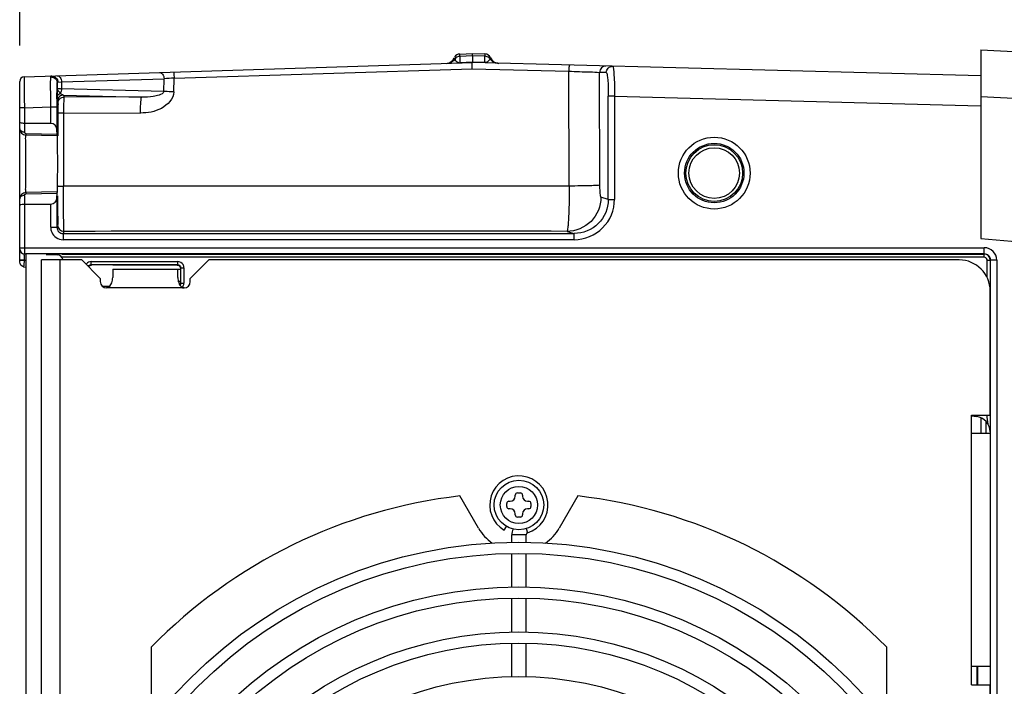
# Model space of a CAD drawing. Header units: inches. Extents: x 0 to 117, y 0 to 83.
# Tile 26 of 60: x 46.77 to 53.02, y 71.67 to 75.9. Entities that reach past the tile are written whole.
import ezdxf

# ---------------------------------------------------------------- set-up
doc = ezdxf.new("R2010")
doc.units = ezdxf.units.IN
doc.header["$LTSCALE"] = 6.431102
doc.header["$MEASUREMENT"] = 0
doc.layers.get('0').update_dxf_attribs({"linetype": 'CONTINUOUS'})
doc.styles.get("Standard").update_dxf_attribs({"font": 'txt', "width": 0.8})
doc.dimstyles.new('DIMSTYLE_2', dxfattribs={"dimtxt": 0.78125, "dimasz": 0.7, "dimexe": 0.18, "dimexo": 0.0625, "dimgap": 0.09, "dimtad": 1, "dimdec": 3, "dimzin": 4, "dimdsep": 46, "dimtxsty": 'STANDARD', "dimblk": '_FILLED', "dimblk1": '_FILLED', "dimblk2": '_FILLED', "dimcen": 0.09, "dimadec": 0, "dimazin": 0, "dimtfac": 1, "dimtdec": 3, "dimtofl": 0, "dimtmove": 0, "dimatfit": 3, "dimldrblk": '_FILLED', "dimfxl": 1, "dimtolj": 1, "dimtzin": 4, "dimarcsym": 0})

# ---------------------------------------------------------------- blocks, each defined once
blk = doc.blocks.new('_FILLED')
at = {"color": 0, "linetype": 'BYBLOCK'}
blk.add_solid([(0, 0), (-1, 0.1429), (-1, -0.1429)], dxfattribs=at)
blk = doc.blocks.new('*D2')
at = {"color": 7, "linetype": 'CONTINUOUS'}
for p, q in [((46.7709, 75.7384), (46.7709, 76.9804)), ((55.4323, 74.653), (55.4323, 76.9804)), ((46.7709, 76.6054), (51.1016, 76.6054)), ((55.4323, 76.6054), (51.1016, 76.6054))]:
    blk.add_line(p, q, dxfattribs=at)
at = {"color": 7, "linetype": 'CONTINUOUS', "xscale": 0.7, "yscale": 0.7, "zscale": 0.7, "rotation": 180}
blk.add_blockref('_FILLED', (46.7709, 76.6054), dxfattribs=at)
at = {"color": 7, "linetype": 'CONTINUOUS', "xscale": 0.7, "yscale": 0.7, "zscale": 0.7}
blk.add_blockref('_FILLED', (55.4323, 76.6054), dxfattribs=at)
at = {"color": 7, "linetype": 'CONTINUOUS', "insert": (51.1016, 77.582), "char_height": 0.78125, "width": 1.875, "attachment_point": 2, "line_spacing_factor": 0.9}
blk.add_mtext('220', dxfattribs=at)

msp = doc.modelspace()

# ---------------------------------------------------------------- linework, layer by layer
at = {"color": 7, "linetype": 'CONTINUOUS'}
for p, q in [((52.8725, 75.7103), (52.8725, 74.5124)), ((52.8725, 75.7103), (53.5042, 75.6772)), ((49.5313, 75.6559), (49.53, 75.6594)), ((49.5333, 75.6518), (49.5313, 75.6559)), ((49.565, 75.6834), (49.6449, 75.6859)), ((49.565, 75.6689), (49.565, 75.6834)), ((49.6449, 75.6714), (49.565, 75.6689)), ((49.565, 75.6689), (49.565, 75.6286)), ((49.6449, 75.6859), (49.7247, 75.6838)), ((49.6449, 75.6714), (49.6449, 75.6859)), ((49.6449, 75.6714), (49.6449, 75.6311)), ((49.7247, 75.6693), (49.6449, 75.6714)), ((49.7247, 75.6838), (49.7247, 75.6693)), ((49.7247, 75.629), (49.7247, 75.6693)), ((46.7995, 75.5391), (49.6449, 75.629)), ((47.7511, 75.5307), (49.6428, 75.5906)), ((49.6449, 75.6311), (49.565, 75.6286)), ((49.565, 75.6286), (49.5651, 75.6264)), ((49.6428, 75.5906), (50.2583, 75.5744)), ((49.7247, 75.629), (49.6449, 75.6311)), ((49.6449, 75.6311), (49.6449, 75.6292)), ((52.8725, 75.5444), (49.6449, 75.629)), ((49.7247, 75.629), (49.7246, 75.6269)), ((46.7995, 75.5391), (46.8, 75.4408)), ((47.0373, 75.5064), (47.6874, 75.5269)), ((47.6851, 75.4462), (47.6874, 75.5269)), ((47.7486, 75.4437), (47.7511, 75.5307)), ((50.26, 74.8457), (50.2583, 75.5744)), ((50.4546, 74.8513), (50.453, 75.5674)), ((50.4948, 75.5663), (50.453, 75.5674)), ((46.7709, 74.767), (46.7709, 75.5096)), ((47.0076, 75.3986), (47.0081, 75.4787)), ((47.0081, 75.4787), (47.0085, 75.5)), ((47.0085, 75.5), (47.0085, 75.4657)), ((47.0085, 75.4657), (47.0088, 75.431)), ((47.013, 75.5053), (47.0373, 75.5064)), ((47.0373, 75.5064), (47.0373, 75.4632)), ((47.6851, 75.4462), (47.0373, 75.4632)), ((46.8, 75.4408), (46.8002, 75.4032)), ((46.8002, 75.4032), (46.8005, 75.3422)), ((47.0089, 75.4132), (47.009, 75.4079)), ((47.0491, 75.4228), (47.053, 75.411)), ((47.0491, 75.4228), (47.5455, 75.4098)), ((47.5455, 75.4098), (47.053, 75.411)), ((50.5079, 74.7607), (50.5079, 75.4163)), ((50.5472, 75.4163), (50.5079, 75.4163)), ((50.5472, 75.4163), (50.5472, 74.7607)), ((50.5472, 75.4163), (52.8709, 75.3554)), ((52.8725, 75.4149), (53.1689, 75.3994)), ((46.8005, 75.3422), (46.7709, 75.3422)), ((46.8005, 75.3422), (46.9681, 75.3475)), ((46.8005, 75.3422), (46.8005, 75.1879)), ((46.9681, 75.243), (46.9681, 75.3475)), ((46.9681, 75.3475), (47.0075, 75.3475)), ((47.0075, 75.3475), (47.0075, 75.2039)), ((47.0097, 75.3834), (47.0136, 75.3716)), ((47.0141, 75.3216), (47.0141, 75.311)), ((47.0141, 75.311), (47.0141, 75.1642)), ((47.0493, 75.31), (47.0492, 74.8453)), ((47.0493, 75.31), (47.5381, 75.3088)), ((46.9681, 75.243), (46.8005, 75.243)), ((47.0078, 75.1729), (47.0075, 75.2039)), ((47.0079, 75.1642), (46.8093, 75.1694)), ((47.0078, 75.1729), (46.81, 75.1781)), ((50.26, 74.8457), (47.0492, 74.8453)), ((46.7709, 74.3631), (46.7709, 74.7653)), ((46.8005, 74.7862), (46.8005, 74.4154)), ((47.0079, 74.8099), (46.8093, 74.8047)), ((46.81, 74.7961), (47.0078, 74.8012)), ((47.0075, 74.7702), (47.0078, 74.8012)), ((47.0075, 74.7702), (47.0075, 74.5841)), ((50.5079, 74.7607), (50.4614, 74.7746)), ((46.8005, 74.7312), (46.9681, 74.7312)), ((46.9681, 74.5841), (46.9681, 74.7312)), ((50.5079, 74.7607), (50.5472, 74.7607)), ((46.9681, 74.5841), (47.0075, 74.5841)), ((47.0512, 74.5578), (47.0468, 74.5447)), ((47.0468, 74.5447), (47.0468, 74.5053)), ((47.0468, 74.5447), (50.2909, 74.5447)), ((50.2457, 74.5582), (50.2909, 74.5447)), ((50.2909, 74.5053), (50.2909, 74.5447)), ((46.7709, 74.4545), (52.8951, 74.4545)), ((50.2909, 74.5053), (47.0468, 74.5053)), ((52.8725, 74.5124), (56.6855, 74.1788)), ((52.8951, 74.4152), (52.8951, 74.4545)), ((46.7994, 74.4062), (46.7996, 74.4148)), ((46.7999, 74.4154), (46.8093, 74.4152)), ((52.8951, 74.4152), (46.8093, 74.4152)), ((46.8103, 74.4154), (46.8103, 64.8503)), ((46.9398, 74.4118), (47.0082, 74.41)), ((47.0389, 74.4136), (52.8935, 74.4136)), ((52.8935, 74.3939), (47.0389, 74.3939)), ((52.8935, 74.4136), (52.8951, 74.4152)), ((52.8935, 74.3939), (52.8935, 74.4136)), ((46.7997, 74.3761), (46.7709, 74.3761)), ((46.7997, 74.3725), (46.7709, 74.3725)), ((46.7964, 74.3409), (46.7959, 74.3353)), ((46.7959, 74.3353), (46.7959, 74.3339)), ((46.7959, 74.3339), (46.8103, 74.3316)), ((46.7997, 74.3725), (46.7967, 74.345)), ((46.7997, 74.3761), (46.7997, 74.3725)), ((46.7997, 74.3761), (46.8103, 74.3758)), ((46.8103, 74.3709), (46.7997, 74.3725)), ((46.9087, 64.8886), (46.9087, 74.3768)), ((47.1646, 74.3768), (46.9087, 74.3768)), ((47.0268, 74.3768), (47.0268, 71.4044)), ((47.1646, 74.3768), (47.2827, 74.2587)), ((47.2242, 74.3468), (47.2242, 74.3665)), ((47.2242, 74.3665), (47.7744, 74.3665)), ((47.7744, 74.3468), (47.2242, 74.3468)), ((47.7711, 74.3435), (47.3615, 74.3438)), ((47.7744, 74.3468), (47.7744, 74.3665)), ((47.794, 74.2297), (47.794, 74.3271)), ((47.794, 74.3271), (47.8137, 74.3271)), ((47.8137, 74.3271), (47.8137, 74.2297)), ((47.8536, 74.2587), (47.9717, 74.3768)), ((52.7355, 74.3768), (47.9717, 74.3768)), ((52.9132, 74.2647), (52.9132, 74.3742)), ((52.9328, 74.3742), (52.9132, 74.3742)), ((52.9738, 74.3758), (52.9344, 74.3758)), ((52.9344, 64.8904), (52.9344, 74.375)), ((52.9738, 74.3758), (52.9738, 64.8896)), ((47.3615, 74.3178), (47.3615, 74.2652)), ((47.3615, 74.3178), (47.7908, 74.3178)), ((47.7749, 74.2652), (47.7749, 74.3178)), ((47.7908, 74.3238), (47.7908, 74.233)), ((47.2827, 74.2587), (47.2827, 74.239)), ((47.2957, 74.21), (47.3428, 74.21)), ((47.7908, 74.239), (47.7749, 74.239)), ((47.794, 74.2297), (47.8137, 74.2297)), ((47.8536, 74.239), (47.8536, 74.2587)), ((47.8142, 74.1997), (47.3221, 74.1997)), ((52.9323, 73.3926), (52.9323, 74.18)), ((52.8142, 71.68), (52.8142, 73.3926)), ((52.8142, 73.3926), (52.9323, 73.3926)), ((52.8142, 73.3867), (52.8454, 73.3831)), ((52.8733, 73.3755), (52.8733, 73.2745)), ((52.906, 73.2745), (52.906, 73.3522)), ((52.9323, 73.2745), (52.8142, 73.2745)), ((49.9304, 72.8985), (49.9501, 72.8985)), ((49.6845, 72.6741), (49.5662, 72.879)), ((49.8634, 72.8119), (49.8634, 72.8315)), ((49.8772, 72.8453), (49.8851, 72.8453)), ((49.9166, 72.8768), (49.9166, 72.8847)), ((49.9638, 72.8847), (49.9638, 72.8768)), ((49.9953, 72.8453), (50.0032, 72.8453)), ((50.017, 72.8315), (50.017, 72.8119)), ((50.3142, 72.879), (50.1959, 72.6741)), ((49.8851, 72.7981), (49.8772, 72.7981)), ((49.9166, 72.7587), (49.9166, 72.7666)), ((49.9638, 72.7666), (49.9638, 72.7587)), ((50.0032, 72.7981), (49.9953, 72.7981)), ((49.9501, 72.7449), (49.9304, 72.7449)), ((49.8477, 72.6615), (49.8615, 72.6853)), ((49.9869, 72.6716), (49.995, 72.6457)), ((49.8949, 72.5841), (49.8949, 72.6319)), ((49.9855, 72.6319), (49.8956, 72.6319)), ((49.9855, 72.5841), (49.9855, 72.6319)), ((49.8949, 72.302), (49.8949, 72.5132)), ((49.9855, 72.302), (49.9855, 72.5132)), ((49.8949, 72.0151), (49.8949, 72.2297)), ((49.9855, 72.0151), (49.9855, 72.2297)), ((47.6074, 71.439), (47.6074, 71.9209)), ((49.8949, 71.7315), (49.8949, 71.9442)), ((49.9855, 71.7315), (49.9855, 71.9442)), ((52.2731, 71.9209), (52.2731, 71.439)), ((52.8142, 71.7981), (52.9323, 71.7981)), ((52.8497, 71.6804), (52.8497, 71.7981)), ((52.8536, 71.68), (52.8536, 71.7981)), ((52.8142, 71.68), (52.9323, 71.68)), ((52.9323, 67.5855), (52.9323, 71.68))]:
    msp.add_line(p, q, dxfattribs=at)
for centre, radius in [((51.1804, 74.928), 0.2279), ((51.1804, 74.928), 0.1886), ((51.1804, 74.928), 0.1801), ((51.1804, 74.928), 0.1604), ((49.9402, 72.8217), 0.1575), ((49.9402, 72.8217), 0.1181), ((49.9402, 69.6327), 2.9528), ((49.9402, 69.6327), 2.8819), ((49.9402, 69.6327), 2.6693), ((49.9402, 69.6327), 2.5984), ((49.9402, 69.6327), 2.3839), ((49.9402, 69.6327), 2.313), ((49.9402, 69.6327), 2.1004)]:
    msp.add_circle(centre, radius, dxfattribs=at)
for centre, radius, start, end in [((49.4757, 75.6827), 0.0591, 271.80803, 336.8444), ((49.5662, 75.644), 0.0394, 91.39246, 149.58565), ((49.7237, 75.6444), 0.0394, 23.46141, 88.5), ((49.7249, 75.6306), 0.0384, 34.63734, 46.79041), ((49.7014, 75.6815), 0.0623, 332.09492, 333.70148), ((49.814, 75.6836), 0.0591, 203.45796, 268.5), ((46.8004, 75.5096), 0.0295, 91.80415, 179.98993), ((48.0745, 69.6405), 5.8991, 93.14311, 93.76281), ((64.777, 75.3472), 17.7695, 179.8342, 179.99904), ((54.5467, 75.4942), 7.5382, 180.48008, 180.61532), ((47.0486, 75.3834), 0.0389, 169.37002, 179.88814), ((47.0464, 75.398), 0.0414, 114.92376, 120.37719), ((47.0603, 75.4578), 0.0385, 215.26911, 219.89002), ((47.0525, 75.3716), 0.0389, 170.11811, 179.93317), ((46.8103, 75.2088), 0.0394, 180.00191, 268.50002), ((46.8103, 74.7653), 0.0394, 91.49997, 179.998), ((25.217, 74.836), 21.797, 359.64639, 359.86081), ((35.3455, 74.7755), 11.6683, 359.40607, 359.63648), ((47.0468, 74.584), 0.0393, 179.93514, 270.01251), ((47.0512, 74.5971), 0.0393, 180.03483, 269.9962), ((47.0469, 74.5841), 0.0788, 202.68458, 269.98047), ((48.7267, -512.8773), 587.4375, 89.8518389, 90.1634187), ((52.8951, 74.3758), 0.0787, 0.0065, 90.00206), ((46.8005, 74.445), 0.0295, 180, 269.25025), ((47.5063, 74.4038), 0.7069, 179.80386, 180.19693), ((47.8915, 74.405), 1.0922, 180.19052, 180.48548), ((48.5452, 74.411), 1.7459, 180.4987, 181.14493), ((47.0071, 74.3706), 0.0394, 9.0594, 88.5), ((52.8935, 74.3742), 0.0394, 0.00209, 89.9979), ((52.8933, 74.3733), 0.0206, 70.59468, 89.45738), ((52.8951, 74.3759), 0.0393, 359.91998, 90.08003), ((47.2926, 74.2977), 0.4981, 174.5519, 175.02425), ((52.7355, 74.18), 0.1969, 0, 90), ((47.3221, 74.239), 0.0394, 180, 270), ((47.8142, 74.239), 0.0394, 270, 360), ((52.8339, 73.2853), 0.0984, 0, 83.32352), ((49.9402, 72.8217), 0.185, 287.27929, 240), ((49.9304, 72.8847), 0.0138, 90, 180), ((49.9501, 72.8847), 0.0138, 0, 90), ((49.9402, 69.6327), 3.2677, 96.57237, 135.55364), ((49.8772, 72.8315), 0.0138, 90, 180), ((49.8851, 72.8768), 0.0315, 270, 360), ((49.9953, 72.8768), 0.0315, 180, 270), ((50.0032, 72.8315), 0.0138, 0, 90), ((49.9402, 69.6327), 3.2677, 44.44636, 83.42763), ((49.8772, 72.8119), 0.0138, 180, 270), ((49.8851, 72.7666), 0.0315, 0, 90), ((49.9953, 72.7666), 0.0315, 90, 180), ((50.0032, 72.8119), 0.0138, 270, 360), ((49.9304, 72.7587), 0.0138, 180, 270), ((49.9501, 72.7587), 0.0138, 270, 360), ((49.9402, 72.8217), 0.2953, 210, 234.95552), ((49.9993, 72.6319), 0.1043, 159.04086, 180), ((49.9993, 72.6319), 0.0138, 107.27929, 180), ((49.9402, 72.8217), 0.2953, 305.04448, 330)]:
    msp.add_arc(centre, radius, start, end, dxfattribs=at)
for centre, major_axis, ratio, start_param, end_param in [((46.9681, 75.2036), (0, 0.0394), 1, -1.56288, -0.00081), ((47.0079, 75.1938), (0, 0.0295), 0.008729, -3.927562, -3.141831), ((46.9681, 74.7705), (0.0394, 0), 1, -1.571179, -0.009109), ((47.0079, 74.7804), (0, 0.0295), 0.008729, 0.000238, 0.785969)]:
    msp.add_ellipse(centre, major_axis=major_axis, ratio=ratio, start_param=start_param, end_param=end_param, dxfattribs=at)
for points in [[(49.5333, 75.6518), (49.5237, 75.6361), (49.5041, 75.6245), (49.4858, 75.6239)], [(49.565, 75.6689), (49.553, 75.6685), (49.54, 75.6617), (49.5333, 75.6518)], [(49.7512, 75.6585), (49.7442, 75.6651), (49.7342, 75.6691), (49.7247, 75.6693)], [(49.7565, 75.6524), (49.7661, 75.6368), (49.7858, 75.6253), (49.8041, 75.6248)], [(46.9742, 75.5446), (46.989, 75.5451), (47.0056, 75.533), (47.0106, 75.519)], [(47.0058, 75.5137), (47.0076, 75.5093), (47.0085, 75.5046), (47.0085, 75.5)], [(47.0106, 75.519), (47.0121, 75.5146), (47.013, 75.5099), (47.013, 75.5053)], [(47.0373, 75.4632), (47.0372, 75.4536), (47.0345, 75.4434), (47.0289, 75.4355)], [(47.009, 75.4079), (47.0091, 75.4181), (47.0166, 75.4286), (47.0254, 75.4337)], [(47.0142, 75.3783), (47.0164, 75.3911), (47.0269, 75.4038), (47.0391, 75.4084)], [(47.0491, 75.4228), (47.0421, 75.4233), (47.0353, 75.4277), (47.0308, 75.4331)], [(47.0391, 75.4084), (47.0435, 75.4101), (47.0483, 75.411), (47.053, 75.411)], [(46.7778, 75.1954), (46.7748, 75.1979), (46.7723, 75.2014), (46.7714, 75.2052)], [(46.81, 75.1781), (46.8055, 75.1782), (46.8005, 75.1833), (46.8005, 75.1879)], [(46.7781, 74.779), (46.775, 74.7765), (46.7724, 74.773), (46.7714, 74.7691)], [(46.8005, 74.7862), (46.7926, 74.7862), (46.7842, 74.784), (46.7781, 74.779)], [(46.9681, 74.5841), (46.9681, 74.5737), (46.9702, 74.5632), (46.9742, 74.5537)], [(52.9132, 74.3742), (52.913, 74.3818), (52.9073, 74.3902), (52.9001, 74.3928)], [(46.7959, 74.3339), (46.7832, 74.3358), (46.7709, 74.3503), (46.7709, 74.3631)], [(47.2242, 74.3665), (47.2133, 74.3664), (47.2017, 74.3611), (47.1945, 74.3529)], [(47.2062, 74.3352), (47.2083, 74.3398), (47.2126, 74.3439), (47.2174, 74.3456)], [(47.2085, 74.3328), (47.2099, 74.3367), (47.2134, 74.34), (47.2171, 74.3417)], [(47.8084, 74.3469), (47.8019, 74.3582), (47.7875, 74.3665), (47.7744, 74.3665)], [(47.7744, 74.3468), (47.7836, 74.3468), (47.7941, 74.3364), (47.794, 74.3271)], [(47.8137, 74.3271), (47.8137, 74.3339), (47.8118, 74.341), (47.8084, 74.3469)], [(47.3553, 74.2314), (47.3593, 74.2421), (47.3615, 74.2537), (47.3615, 74.2652)], [(47.3221, 74.1997), (47.3374, 74.1997), (47.3499, 74.217), (47.3553, 74.2314)], [(47.7908, 74.233), (47.7908, 74.2282), (47.7898, 74.223), (47.7867, 74.2193)], [(47.794, 74.2297), (47.794, 74.2249), (47.792, 74.2197), (47.7887, 74.2162)], [(47.8093, 74.2116), (47.8121, 74.2171), (47.8135, 74.2235), (47.8137, 74.2297)], [(52.9188, 73.3351), (52.9152, 73.354), (52.9134, 73.3733), (52.9131, 73.3926)]]:
    msp.add_open_spline(points, degree=3, dxfattribs=at)
for points, knots in [([(49.5333, 75.6518), (49.5343, 75.6496), (49.5404, 75.6378), (49.554, 75.6298), (49.565, 75.6286)], [0, 0, 0, 0, 0.175023, 1, 1, 1, 1]), ([(49.7565, 75.6524), (49.7555, 75.6502), (49.7493, 75.6384), (49.7357, 75.6295), (49.7247, 75.629)], [0, 0, 0, 0, 0.174994, 1, 1, 1, 1]), ([(49.7598, 75.6601), (49.7597, 75.6607), (49.7587, 75.6558), (49.758, 75.6554), (49.7573, 75.6539)], [0, 0, 0, 0, 0.249639, 1, 1, 1, 1]), ([(49.6428, 75.5906), (49.6427, 75.5955), (49.643, 75.6043), (49.6429, 75.617), (49.6444, 75.6232), (49.6439, 75.6289), (49.6449, 75.629)], [0, 0, 0, 0, 0.382602, 0.706274, 0.921382, 1, 1, 1, 1]), ([(50.2583, 75.5744), (50.2585, 75.5836), (50.2589, 75.5966), (50.2613, 75.6073), (50.262, 75.6128), (50.2631, 75.6128)], [0, 0, 0, 0, 0.70405, 0.909229, 1, 1, 1, 1]), ([(50.4932, 75.6067), (50.4831, 75.607), (50.4616, 75.5988), (50.453, 75.5776), (50.453, 75.5674)], [0, 0, 0, 0, 0.499339, 1, 1, 1, 1]), ([(50.4948, 75.5663), (50.4949, 75.5765), (50.5035, 75.5977), (50.5249, 75.6059), (50.5351, 75.6056)], [0, 0, 0, 0, 0.500682, 1, 1, 1, 1]), ([(50.5351, 75.6057), (50.5366, 75.6056), (50.5386, 75.5989), (50.5405, 75.5896), (50.5425, 75.5714), (50.545, 75.5378), (50.547, 75.485), (50.5472, 75.4405), (50.5472, 75.4163)], [0, 0, 0, 0, 0.023581, 0.081568, 0.174028, 0.297889, 0.619841, 1, 1, 1, 1]), ([(46.9681, 75.3475), (46.968, 75.3687), (46.9678, 75.4322), (46.967, 75.4957), (46.9679, 75.538)], [0, 0, 0, 0, 0.333583, 1, 1, 1, 1]), ([(46.9679, 75.538), (46.968, 75.5397), (46.9687, 75.5436), (46.9725, 75.5446), (46.9742, 75.5447)], [0, 0, 0, 0, 0.509797, 1, 1, 1, 1]), ([(46.9679, 75.538), (46.9723, 75.5381), (46.9879, 75.5363), (47.0017, 75.5241), (47.0058, 75.5137)], [0, 0, 0, 0, 0.278292, 1, 1, 1, 1]), ([(47.0083, 75.5457), (47.016, 75.546), (47.0331, 75.5344), (47.0372, 75.5162), (47.0373, 75.5064)], [0, 0, 0, 0, 0.439827, 1, 1, 1, 1]), ([(47.6583, 75.5662), (47.666, 75.5665), (47.6831, 75.5549), (47.6872, 75.5367), (47.6874, 75.5269)], [0, 0, 0, 0, 0.439831, 1, 1, 1, 1]), ([(47.7474, 75.5691), (47.7485, 75.5691), (47.7483, 75.5633), (47.7499, 75.5574), (47.7504, 75.5448), (47.7509, 75.5359), (47.7511, 75.5307)], [0, 0, 0, 0, 0.086288, 0.291712, 0.597212, 1, 1, 1, 1]), ([(50.2583, 75.5744), (50.3026, 75.573), (50.3674, 75.5701), (50.4324, 75.5692), (50.453, 75.5674)], [0, 0, 0, 0, 0.68232, 1, 1, 1, 1]), ([(50.4948, 75.5663), (50.499, 75.5662), (50.5004, 75.5443), (50.5056, 75.5193), (50.5071, 75.47), (50.5079, 75.4354), (50.5079, 75.4163)], [0, 0, 0, 0, 0.08267, 0.298871, 0.620493, 1, 1, 1, 1]), ([(47.0085, 75.5), (47.0085, 75.5013), (47.009, 75.5042), (47.0118, 75.5052), (47.013, 75.5053)], [0, 0, 0, 0, 0.531514, 1, 1, 1, 1]), ([(47.0289, 75.4355), (47.026, 75.4378), (47.0173, 75.4461), (47.0087, 75.4571), (47.0085, 75.4657)], [0, 0, 0, 0, 0.297684, 1, 1, 1, 1]), ([(47.0085, 75.4657), (47.0091, 75.4632), (47.0232, 75.4661), (47.0303, 75.4635), (47.0373, 75.4632)], [0, 0, 0, 0, 0.268357, 1, 1, 1, 1]), ([(47.009, 75.4079), (47.009, 75.4044), (47.0096, 75.3963), (47.0082, 75.3879), (47.0097, 75.3834)], [0, 0, 0, 0, 0.430089, 1, 1, 1, 1]), ([(47.0491, 75.4228), (47.0401, 75.4228), (47.0217, 75.4163), (47.012, 75.3993), (47.0104, 75.3905)], [0, 0, 0, 0, 0.499482, 1, 1, 1, 1]), ([(47.053, 75.411), (47.0507, 75.4092), (47.0528, 75.3968), (47.0493, 75.3776), (47.0498, 75.3458), (47.0493, 75.3226), (47.0493, 75.31)], [0, 0, 0, 0, 0.084704, 0.303936, 0.62532, 1, 1, 1, 1]), ([(47.7486, 75.4437), (47.7488, 75.4), (47.6715, 75.3212), (47.5832, 75.31), (47.5381, 75.3088)], [0, 0, 0, 0, 0.491367, 1, 1, 1, 1]), ([(47.5381, 75.3088), (47.5381, 75.3215), (47.5387, 75.3445), (47.5391, 75.3768), (47.5429, 75.395), (47.5427, 75.4088), (47.5455, 75.4098)], [0, 0, 0, 0, 0.37258, 0.692626, 0.912039, 1, 1, 1, 1]), ([(47.6851, 75.4462), (47.6844, 75.4337), (47.6536, 75.4212), (47.6089, 75.4116), (47.5702, 75.4094), (47.5455, 75.4098)], [0, 0, 0, 0, 0.252108, 0.502435, 1, 1, 1, 1]), ([(47.7486, 75.4437), (47.7428, 75.4438), (47.7216, 75.4445), (47.7004, 75.4454), (47.6851, 75.4462)], [0, 0, 0, 0, 0.276563, 1, 1, 1, 1]), ([(47.0136, 75.3716), (47.0152, 75.367), (47.0125, 75.3498), (47.0141, 75.3334), (47.0141, 75.3216)], [0, 0, 0, 0, 0.292578, 1, 1, 1, 1]), ([(47.0141, 75.311), (47.0144, 75.3102), (47.0192, 75.3113), (47.0251, 75.3098), (47.0366, 75.3103), (47.0448, 75.31), (47.0493, 75.31)], [0, 0, 0, 0, 0.077445, 0.290312, 0.612478, 1, 1, 1, 1]), ([(46.8005, 75.243), (46.7965, 75.243), (46.7867, 75.2437), (46.7709, 75.2482), (46.7709, 75.2552)], [0, 0, 0, 0, 0.357607, 1, 1, 1, 1]), ([(46.7714, 75.2052), (46.7712, 75.2057), (46.771, 75.2069), (46.7709, 75.2082), (46.7709, 75.2088)], [0, 0, 0, 0, 0.497925, 1, 1, 1, 1]), ([(46.8005, 75.1879), (46.7981, 75.1879), (46.7901, 75.1886), (46.7822, 75.1917), (46.7778, 75.1954)], [0, 0, 0, 0, 0.295485, 1, 1, 1, 1]), ([(46.8093, 74.8046), (46.8081, 74.8045), (46.8107, 74.8123), (46.8082, 74.8196), (46.8095, 74.8379), (46.8089, 74.8595), (46.809, 74.8871), (46.8089, 74.93), (46.809, 74.9871), (46.8089, 75.0441), (46.809, 75.087), (46.8089, 75.1146), (46.8095, 75.1363), (46.8082, 75.1545), (46.8108, 75.1618), (46.8081, 75.1696), (46.8093, 75.1695)], [0, 0, 0, 0, 0.009833, 0.038419, 0.084377, 0.146416, 0.222313, 0.308786, 0.5, 0.691213, 0.777687, 0.853584, 0.915623, 0.961581, 0.990167, 1, 1, 1, 1]), ([(46.81, 75.1781), (46.81, 75.1766), (46.8093, 75.174), (46.8105, 75.1702), (46.8093, 75.1694)], [0, 0, 0, 0, 0.501209, 1, 1, 1, 1]), ([(47.0106, 74.8099), (47.0117, 74.8099), (47.0097, 74.8171), (47.0121, 74.8245), (47.0111, 74.8421), (47.0118, 74.8632), (47.0118, 74.8899), (47.0121, 74.9316), (47.0121, 74.987), (47.0121, 75.0425), (47.0118, 75.0842), (47.0118, 75.1109), (47.0111, 75.132), (47.0121, 75.1496), (47.0097, 75.157), (47.0117, 75.1642), (47.0106, 75.1642)], [0, 0, 0, 0, 0.009677, 0.038107, 0.084338, 0.146485, 0.222253, 0.308659, 0.499974, 0.691291, 0.777706, 0.853485, 0.915645, 0.961887, 0.990321, 1, 1, 1, 1]), ([(47.014, 74.8463), (47.0144, 74.8454), (47.0193, 74.8466), (47.0251, 74.8451), (47.0364, 74.8456), (47.0445, 74.8453), (47.0492, 74.8453)], [0, 0, 0, 0, 0.086686, 0.298017, 0.598132, 1, 1, 1, 1]), ([(47.0512, 74.5578), (47.0497, 74.5656), (47.0515, 74.5946), (47.049, 74.6538), (47.0497, 74.7418), (47.0491, 74.8089), (47.0492, 74.8453)], [0, 0, 0, 0, 0.082806, 0.299738, 0.620426, 1, 1, 1, 1]), ([(50.26, 74.8456), (50.2599, 74.8093), (50.2591, 74.7424), (50.2568, 74.6632), (50.2536, 74.612), (50.2519, 74.5847), (50.2487, 74.5691), (50.2478, 74.5594), (50.2457, 74.5582)], [0, 0, 0, 0, 0.377647, 0.697604, 0.821386, 0.914827, 0.97481, 1, 1, 1, 1]), ([(50.4546, 74.8513), (50.4485, 74.8495), (50.4275, 74.8496), (50.3869, 74.847), (50.3282, 74.8463), (50.284, 74.8458), (50.26, 74.8457)], [0, 0, 0, 0, 0.099212, 0.317951, 0.630592, 1, 1, 1, 1]), ([(50.4614, 74.7746), (50.4593, 74.7753), (50.4587, 74.7856), (50.4559, 74.7993), (50.4551, 74.8239), (50.4547, 74.8416), (50.4546, 74.8513)], [0, 0, 0, 0, 0.087873, 0.303232, 0.622065, 1, 1, 1, 1]), ([(46.7714, 74.7691), (46.7713, 74.7685), (46.771, 74.7672), (46.7709, 74.766), (46.7709, 74.7653)], [0, 0, 0, 0, 0.503548, 1, 1, 1, 1]), ([(46.8005, 74.7862), (46.8005, 74.7876), (46.8005, 74.7904), (46.8018, 74.7932), (46.803, 74.7939)], [0, 0, 0, 0, 0.509231, 1, 1, 1, 1]), ([(46.803, 74.7939), (46.8036, 74.7943), (46.8055, 74.7947), (46.8072, 74.7941), (46.8082, 74.7938)], [0, 0, 0, 0, 0.411105, 1, 1, 1, 1]), ([(46.8093, 74.8047), (46.8097, 74.8047), (46.8091, 74.7998), (46.8099, 74.798), (46.81, 74.7953)], [0, 0, 0, 0, 0.153784, 1, 1, 1, 1]), ([(50.4614, 74.7746), (50.4613, 74.7195), (50.4153, 74.6048), (50.3008, 74.5583), (50.2457, 74.5582)], [0, 0, 0, 0, 0.500537, 1, 1, 1, 1]), ([(46.7709, 74.7189), (46.7709, 74.7206), (46.7775, 74.7309), (46.791, 74.7312), (46.8005, 74.7312)], [0, 0, 0, 0, 0.148771, 1, 1, 1, 1]), ([(50.2909, 74.5053), (50.3562, 74.5053), (50.4922, 74.5595), (50.5472, 74.6955), (50.5472, 74.7607)], [0, 0, 0, 0, 0.500087, 1, 1, 1, 1]), ([(50.5079, 74.7607), (50.508, 74.7055), (50.4614, 74.5903), (50.3461, 74.5446), (50.2909, 74.5447)], [0, 0, 0, 0, 0.499901, 1, 1, 1, 1]), ([(47.0132, 74.6546), (47.013, 74.6407), (47.0112, 74.6219), (47.0135, 74.6021), (47.0118, 74.5971)], [0, 0, 0, 0, 0.723863, 1, 1, 1, 1]), ([(47.2171, 74.3417), (47.2185, 74.3423), (47.2215, 74.3433), (47.2245, 74.3437), (47.226, 74.3437)], [0, 0, 0, 0, 0.508332, 1, 1, 1, 1]), ([(47.2174, 74.3456), (47.2185, 74.346), (47.2207, 74.3466), (47.223, 74.3468), (47.2242, 74.3468)], [0, 0, 0, 0, 0.501946, 1, 1, 1, 1]), ([(47.7702, 74.3437), (47.7755, 74.3437), (47.7877, 74.3413), (47.7908, 74.3291), (47.7908, 74.3238)], [0, 0, 0, 0, 0.501111, 1, 1, 1, 1]), ([(47.7749, 74.2652), (47.7749, 74.2594), (47.7771, 74.2356), (47.7895, 74.2068), (47.8073, 74.2008)], [0, 0, 0, 0, 0.23585, 1, 1, 1, 1]), ([(47.8057, 74.2058), (47.8063, 74.2067), (47.8076, 74.2086), (47.8087, 74.2106), (47.8093, 74.2116)], [0, 0, 0, 0, 0.49966, 1, 1, 1, 1]), ([(47.8073, 74.2008), (47.8084, 74.2005), (47.8107, 74.1999), (47.8131, 74.1997), (47.8142, 74.1997)], [0, 0, 0, 0, 0.502406, 1, 1, 1, 1])]:
    msp.add_open_spline(points, degree=3, knots=knots, dxfattribs=at)

# ---------------------------------------------------------------- dimensions: what is measured, and where the dimension line sits
dim = msp.add_linear_dim(base=(55.4323, 76.6054), p1=(46.7709, 75.7384), p2=(55.4323, 74.653), dimstyle='DIMSTYLE_2', dxfattribs=at)
dim.commit()
dim.dimension.update_dxf_attribs({"geometry": '*D2', "text_midpoint": (50.1641, 77.1914), "dimtype": 160})

doc.saveas('drawing.dxf')
